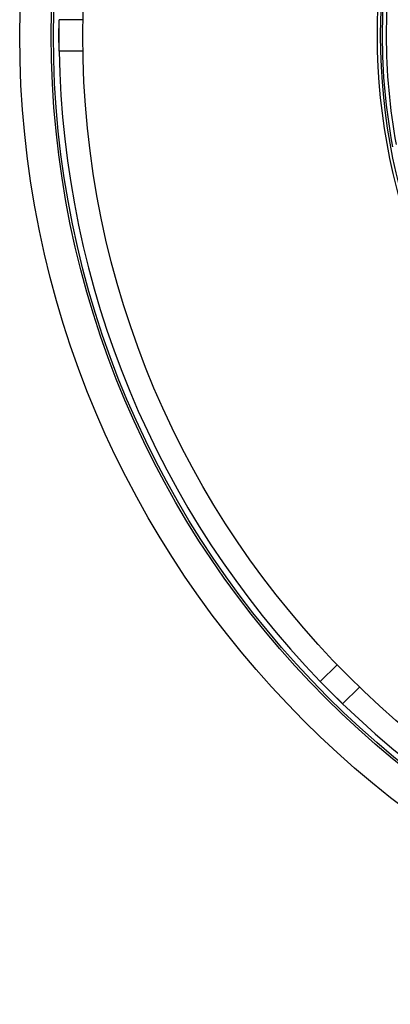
# Model space of a CAD drawing. Header units: millimetres. Extents: x 1258 to 2487, y 1276 to 2506.
# Tile 1 of 17: x 1258 to 1493, y 1276 to 1901. Entities that reach past the tile are written whole.
import ezdxf

# ---------------------------------------------------------------- set-up
doc = ezdxf.new("R2010")
doc.units = ezdxf.units.MM

msp = doc.modelspace()

# ---------------------------------------------------------------- linework, layer by layer
at = {"color": 7, "linetype": 'Continuous', "lineweight": 25}
for p, q in [((1282.5, 1880.71), (1282.5, 1900.71)), ((1297.59, 1900.71), (1282.5, 1900.71)), ((1297.59, 1880.71), (1282.5, 1880.71)), ((1458.9, 1491.26), (1448.24, 1480.59)), ((1462.38, 1466.45), (1448.24, 1480.59)), ((1473.05, 1477.12), (1462.38, 1466.45))]:
    msp.add_line(p, q, dxfattribs=at)
at = {"color": 7, "linetype": 'Continuous', "lineweight": 25, "flags": 128}
for points in [[(1282.5, 1881.51), (1282.43, 1890.71), (1282.5, 1899.92)], [(1461.82, 1467.01), (1455.26, 1473.47), (1448.8, 1480.03)]]:
    msp.add_lwpolyline(points, dxfattribs=at)
at = {"color": 7, "linetype": 'Continuous', "lineweight": 25}
for radius in [615, 595, 593.6, 575, 388, 386]:
    msp.add_circle((1872.5, 1890.71), radius, dxfattribs=at)
for radius, start, end in [(385, 169.41279, 190.58721), (382.46, 169.55794, 190.44206), (590.07, 180.97104, 224.02896), (590.07, 225.97104, 269.02896)]:
    msp.add_arc((1872.5, 1890.71), radius, start, end, dxfattribs=at)

doc.saveas('drawing.dxf')
